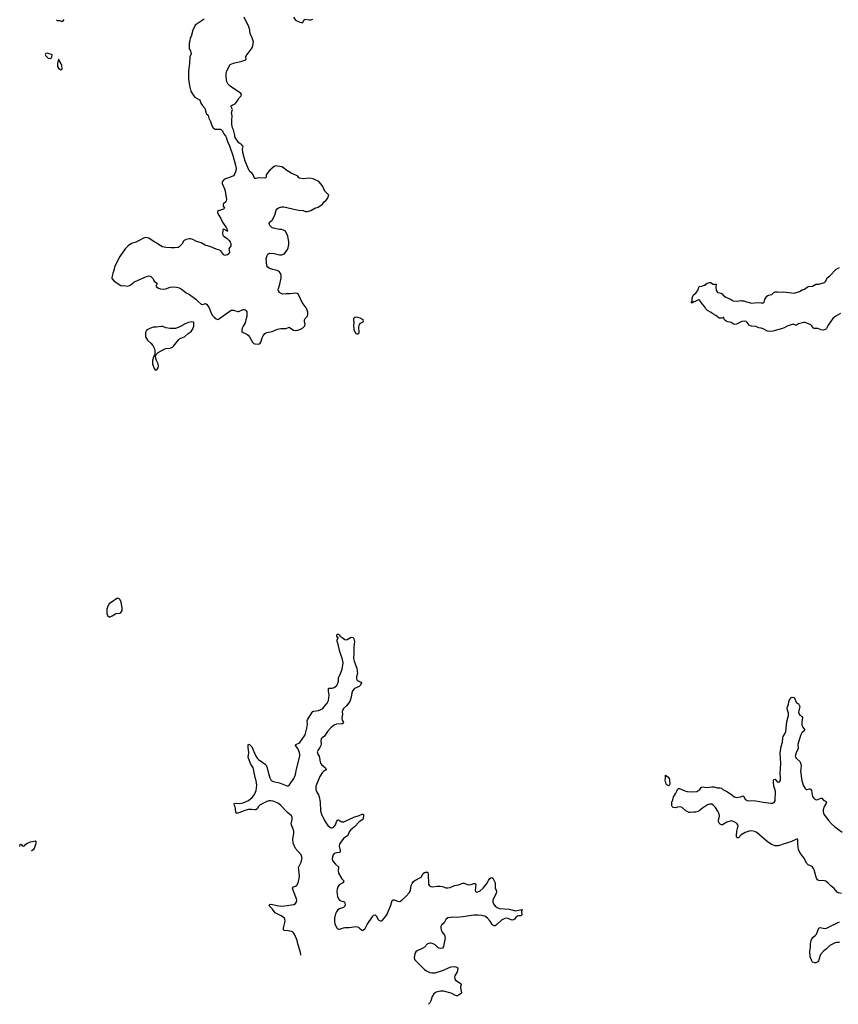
# Model space of a CAD drawing. Header units: inches. Extents: x 2005975 to 2217453, y 644152 to 846769.
# Tile 38 of 162: x 2063963 to 2079230, y 649521 to 667886. Entities that reach past the tile are written whole.
import ezdxf

# ---------------------------------------------------------------- set-up
doc = ezdxf.new("R2010")
doc.units = ezdxf.units.IN
doc.header["$MEASUREMENT"] = 0
for name, color, linetype in [('C0665', 7, 'Continuous'), ('C0666', 7, 'Continuous'), ('C0674', 7, 'Continuous'), ('C0675', 7, 'Continuous'), ('C0676', 7, 'Continuous')]:
    doc.layers.add(name, color=color, linetype=linetype)

msp = doc.modelspace()

# ---------------------------------------------------------------- linework, layer by layer
at = {"layer": 'C0665', "color": 6, "elevation": 400}
msp.add_lwpolyline([(2065790, 657095), (2065774, 657090), (2065752, 657070), (2065710, 657049), (2065631, 656990), (2065606, 656950), (2065591, 656890), (2065591, 656810), (2065600, 656780), (2065610, 656765), (2065631, 656751), (2065650, 656751), (2065690, 656767), (2065758, 656810), (2065830, 656819), (2065850, 656831), (2065873, 656867), (2065877, 656910), (2065855, 657030), (2065830, 657069), (2065810, 657089)], close=True, dxfattribs=at)
at = {"layer": 'C0665', "color": 6, "elevation": 300}
for points in [[(2069206, 650440), (2069206, 650450), (2069196, 650510), (2069149, 650650), (2069137, 650710), (2069095, 650815), (2069072, 650852), (2069051, 650871), (2069030, 650881), (2068972, 650892), (2068897, 650897), (2068884, 650910), (2068883, 650950), (2068914, 651070), (2068911, 651110), (2068899, 651130), (2068841, 651170), (2068727, 651227), (2068677, 651297), (2068623, 651350), (2068616, 651370), (2068630, 651386), (2068650, 651389), (2068830, 651355), (2068910, 651357), (2069078, 651382), (2069110, 651401), (2069127, 651430), (2069132, 651450), (2069126, 651490), (2069067, 651630), (2069051, 651690), (2069068, 651712), (2069110, 651728), (2069130, 651742), (2069154, 651786), (2069176, 651870), (2069180, 651910), (2069178, 651970), (2069167, 652033), (2069166, 652070), (2069180, 652110), (2069212, 652170), (2069228, 652230), (2069229, 652250), (2069210, 652310), (2069104, 652430), (2069063, 652530), (2069055, 652610), (2069073, 652710), (2069076, 652750), (2069066, 652786), (2069036, 652850), (2069028, 652890), (2069046, 652970), (2069047, 653010), (2069035, 653035), (2068957, 653097), (2068833, 653230), (2068790, 653264), (2068750, 653288), (2068690, 653311), (2068650, 653318), (2068610, 653318), (2068570, 653305), (2068450, 653239), (2068419, 653210), (2068390, 653168), (2068370, 653148), (2068350, 653147), (2068284, 653156), (2068230, 653154), (2068165, 653135), (2068090, 653103), (2068030, 653086), (2068008, 653088), (2067996, 653096), (2067990, 653170), (2067982, 653202), (2067968, 653230), (2067964, 653256), (2067970, 653270), (2068070, 653269), (2068130, 653281), (2068230, 653325), (2068299, 653381), (2068325, 653410), (2068351, 653450), (2068371, 653509), (2068383, 653610), (2068382, 653650), (2068374, 653690), (2068352, 653750), (2068323, 653910), (2068317, 653930), (2068270, 654010), (2068226, 654130), (2068234, 654210), (2068222, 654318), (2068224, 654356), (2068230, 654374), (2068231, 654371), (2068250, 654367), (2068290, 654321), (2068364, 654164), (2068394, 654114), (2068418, 654090), (2068541, 654001), (2068559, 653979), (2068579, 653930), (2068595, 653850), (2068628, 653748), (2068647, 653710), (2068666, 653690), (2068690, 653679), (2068810, 653650), (2068930, 653601), (2068950, 653597), (2068970, 653598), (2068990, 653609), (2069010, 653631), (2069076, 653730), (2069090, 653756), (2069107, 653810), (2069125, 653910), (2069188, 654150), (2069187, 654190), (2069170, 654250), (2069150, 654290), (2069109, 654350), (2069112, 654368), (2069170, 654389), (2069190, 654405), (2069275, 654530), (2069285, 654550), (2069321, 654670), (2069328, 654748), (2069325, 654810), (2069331, 654829), (2069410, 654960), (2069430, 654983), (2069449, 654991), (2069537, 655003), (2069582, 655018), (2069610, 655035), (2069637, 655063), (2069700, 655140), (2069722, 655190), (2069734, 655290), (2069721, 655370), (2069722, 655410), (2069730, 655416), (2069790, 655415), (2069830, 655430), (2069880, 655470), (2069899, 655510), (2069910, 655550), (2069907, 655610), (2069947, 655690), (2069975, 655770), (2069995, 655890), (2069985, 655950), (2069930, 656119), (2069900, 656240), (2069882, 656290), (2069883, 656317), (2069902, 656350), (2069902, 656362), (2069890, 656368), (2069879, 656390), (2069879, 656410), (2069890, 656423), (2069910, 656423), (2069926, 656410), (2069940, 656380), (2069970, 656367), (2070000, 656347)], [(2070000, 655032), (2069984, 655010), (2069977, 654977), (2069982, 654930), (2069969, 654850), (2069978, 654818), (2069996, 654790), (2070000, 654772)], [(2070000, 654769), (2069996, 654764), (2069986, 654754), (2069970, 654750), (2069870, 654745), (2069843, 654737), (2069810, 654718), (2069764, 654676), (2069705, 654610), (2069650, 654525), (2069605, 654490), (2069588, 654470), (2069582, 654430), (2069586, 654374), (2069580, 654350), (2069563, 654310), (2069522, 654258), (2069514, 654230), (2069525, 654190), (2069547, 654147), (2069566, 654046), (2069576, 654016), (2069590, 653995), (2069664, 653930), (2069680, 653910), (2069668, 653890), (2069630, 653863), (2069603, 653837), (2069561, 653770), (2069489, 653591), (2069487, 653530), (2069499, 653490), (2069535, 653430), (2069551, 653390), (2069564, 653290), (2069575, 653130), (2069590, 653070), (2069646, 652950), (2069677, 652897), (2069710, 652854), (2069750, 652824), (2069770, 652816), (2069790, 652814), (2069810, 652820), (2069830, 652838), (2069850, 652870), (2069870, 652925), (2069890, 652956), (2069910, 652961), (2069970, 652925), (2070000, 652925)], [(2063963, 652462), (2063970, 652505), (2063990, 652511), (2064010, 652479), (2064030, 652468), (2064050, 652479), (2064075, 652510), (2064110, 652530), (2064166, 652550), (2064204, 652556), (2064250, 652571), (2064265, 652550), (2064265, 652530), (2064255, 652505), (2064236, 652430), (2064222, 652410), (2064186, 652376)], [(2070000, 652613), (2069950, 652547), (2069929, 652510), (2069921, 652470), (2069941, 652390), (2069942, 652370), (2069937, 652363), (2069925, 652355), (2069870, 652349), (2069830, 652332), (2069810, 652310), (2069794, 652270), (2069791, 652230), (2069810, 652185), (2069850, 652134), (2069907, 652087), (2069911, 652070), (2069902, 652010), (2069912, 651970), (2069950, 651890), (2069970, 651862), (2070000, 651832)], [(2070000, 651803), (2069987, 651790), (2069920, 651750), (2069906, 651734), (2069894, 651710), (2069883, 651670), (2069879, 651630), (2069882, 651570), (2069890, 651531), (2069908, 651488), (2069926, 651466), (2069950, 651453), (2070000, 651442)], [(2070000, 651329), (2069930, 651301), (2069899, 651281), (2069870, 651244), (2069854, 651210), (2069837, 651130), (2069835, 651070), (2069843, 651023), (2069873, 650953), (2069898, 650930), (2069910, 650925), (2069930, 650924), (2070000, 650947)]]:
    msp.add_lwpolyline(points, dxfattribs=at)
at = {"layer": 'C0666', "color": 6, "elevation": 400}
for points in [[(2067406, 667894), (2067236, 667784), (2067193, 667690), (2067159, 667570), (2067142, 667550), (2067140, 667540), (2067136, 667490), (2067121, 667450), (2067121, 667370), (2067125, 667350), (2067150, 667302), (2067159, 667250), (2067139, 667190), (2067139, 667150), (2067130, 667110), (2067130, 667070), (2067113, 666930), (2067114, 666770), (2067134, 666630), (2067157, 666550), (2067204, 666470), (2067230, 666441), (2067319, 666390), (2067331, 666370), (2067342, 666330), (2067368, 666290), (2067417, 666237), (2067442, 666142), (2067450, 666128), (2067473, 666113), (2067481, 666101), (2067492, 666050), (2067520, 665990), (2067548, 665910), (2067570, 665871), (2067590, 665854), (2067610, 665845), (2067630, 665841), (2067690, 665845), (2067710, 665842), (2067730, 665830), (2067745, 665810), (2067765, 665765), (2067801, 665721), (2067813, 665693), (2067836, 665616), (2067875, 665535), (2067941, 665350), (2067990, 665170), (2067999, 665110), (2067999, 665090), (2067990, 665049), (2067970, 665003), (2067950, 664976), (2067879, 664941), (2067804, 664916), (2067766, 664894), (2067743, 664870), (2067737, 664850), (2067739, 664830), (2067782, 664730), (2067794, 664690), (2067820, 664530), (2067817, 664510), (2067806, 664490), (2067767, 664450), (2067756, 664430), (2067760, 664410), (2067785, 664370), (2067762, 664350), (2067670, 664321), (2067654, 664310), (2067651, 664290), (2067670, 664245), (2067717, 664177), (2067747, 664107), (2067812, 664010), (2067834, 663970), (2067836, 663956), (2067843, 663950), (2067838, 663942), (2067830, 663944), (2067817, 663957), (2067770, 663979), (2067762, 663978), (2067752, 663968), (2067750, 663958), (2067744, 663890), (2067750, 663870), (2067768, 663850), (2067830, 663804), (2067870, 663766), (2067890, 663736), (2067900, 663710), (2067904, 663690), (2067899, 663670), (2067890, 663649), (2067861, 663610), (2067876, 663550), (2067873, 663530), (2067862, 663518), (2067838, 663502), (2067810, 663492), (2067790, 663490), (2067775, 663495), (2067760, 663510), (2067715, 663575), (2067690, 663590), (2067625, 663605), (2067530, 663651), (2067422, 663682), (2067350, 663724), (2067259, 663750), (2067190, 663784), (2067150, 663796), (2067122, 663798), (2067071, 663789), (2067031, 663769), (2067011, 663749), (2066999, 663710), (2066939, 663650), (2066921, 663639), (2066852, 663628), (2066790, 663628), (2066690, 663636), (2066628, 663648), (2066553, 663690), (2066518, 663718), (2066470, 663745), (2066372, 663812), (2066310, 663824), (2066270, 663813), (2066206, 663774), (2066130, 663736), (2066050, 663709), (2065986, 663670), (2065931, 663610), (2065830, 663470), (2065785, 663390), (2065731, 663270), (2065721, 663210), (2065701, 663161), (2065687, 663110), (2065682, 663070), (2065688, 663050), (2065727, 663010), (2065850, 662927), (2065870, 662921), (2065910, 662926), (2065970, 662918), (2066010, 662931), (2066050, 662955), (2066093, 662990), (2066117, 663003), (2066330, 663096), (2066370, 663107), (2066402, 663102), (2066430, 663078), (2066450, 663051), (2066471, 663010), (2066521, 662970), (2066523, 662950), (2066511, 662930), (2066511, 662910), (2066550, 662878), (2066590, 662864), (2066650, 662858), (2066690, 662865), (2066770, 662896), (2066810, 662904), (2066890, 662899), (2066946, 662886), (2067001, 662850), (2067070, 662793), (2067130, 662758), (2067250, 662674), (2067291, 662630), (2067350, 662577), (2067370, 662571), (2067430, 662591), (2067450, 662579), (2067473, 662550), (2067496, 662510), (2067535, 662410), (2067556, 662370), (2067590, 662335), (2067630, 662304), (2067650, 662297), (2067670, 662301), (2067690, 662312), (2067755, 662365), (2067910, 662466), (2067930, 662470), (2067950, 662468), (2068030, 662442), (2068050, 662445), (2068130, 662482), (2068150, 662483), (2068170, 662476), (2068190, 662457), (2068198, 662438), (2068201, 662350), (2068181, 662290), (2068170, 662230), (2068130, 662170), (2068110, 662130), (2068104, 662090), (2068109, 662070), (2068129, 662049), (2068190, 662025), (2068223, 662003), (2068248, 661970), (2068307, 661870), (2068330, 661847), (2068350, 661838), (2068410, 661833), (2068430, 661839), (2068447, 661850), (2068460, 661870), (2068487, 661950), (2068507, 661990), (2068537, 662030), (2068570, 662051), (2068670, 662071), (2068770, 662115), (2068833, 662127), (2068930, 662128), (2068990, 662148), (2069010, 662141), (2069070, 662098), (2069110, 662088), (2069150, 662096), (2069232, 662128), (2069284, 662176), (2069289, 662210), (2069274, 662250), (2069274, 662286), (2069286, 662310), (2069323, 662350), (2069338, 662390), (2069336, 662430), (2069327, 662470), (2069307, 662510), (2069234, 662614), (2069170, 662747), (2069161, 662761), (2069140, 662780), (2069104, 662784), (2069005, 662775), (2068930, 662774), (2068870, 662766), (2068850, 662770), (2068810, 662795), (2068787, 662830), (2068784, 662850), (2068788, 662872), (2068817, 662950), (2068837, 663070), (2068839, 663119), (2068824, 663164), (2068801, 663190), (2068768, 663208), (2068686, 663226), (2068625, 663245), (2068590, 663270), (2068572, 663292), (2068557, 663430), (2068577, 663490), (2068589, 663511), (2068610, 663526), (2068630, 663531), (2068710, 663522), (2068810, 663501), (2068850, 663501), (2068882, 663510), (2068910, 663531), (2068951, 663589), (2068970, 663631), (2068982, 663690), (2068981, 663750), (2068972, 663812), (2068961, 663850), (2068919, 663939), (2068896, 663956), (2068850, 663970), (2068810, 663973), (2068690, 663997), (2068667, 664010), (2068630, 664048), (2068613, 664090), (2068620, 664110), (2068670, 664146), (2068680, 664160), (2068721, 664239), (2068746, 664334), (2068763, 664357), (2068790, 664375), (2068850, 664395), (2068890, 664398), (2069130, 664338), (2069170, 664331), (2069250, 664326), (2069294, 664310), (2069330, 664311), (2069395, 664330), (2069470, 664370), (2069530, 664387), (2069550, 664401), (2069612, 664448), (2069644, 664490), (2069681, 664519), (2069704, 664550), (2069729, 664610), (2069657, 664690), (2069610, 664790), (2069545, 664865), (2069435, 664915), (2069370, 664930), (2069250, 664918), (2069182, 664930), (2069170, 664937), (2069148, 664968), (2069136, 664976), (2069070, 665002), (2069026, 665026), (2068928, 665088), (2068884, 665124), (2068850, 665141), (2068737, 665157), (2068710, 665149), (2068630, 665081), (2068590, 665037), (2068560, 664990), (2068557, 664950), (2068550, 664939), (2068536, 664930), (2068410, 664935), (2068370, 664921), (2068350, 664923), (2068343, 664930), (2068317, 664990), (2068297, 665017), (2068250, 665063), (2068215, 665130), (2068169, 665249), (2068125, 665410), (2068120, 665470), (2068122, 665498), (2068128, 665510), (2068127, 665527), (2068115, 665535), (2068108, 665550), (2068050, 665589), (2067980, 665690), (2067970, 665759), (2067951, 665830), (2067933, 665870), (2067919, 665930), (2067917, 666003), (2067925, 666090), (2067913, 666150), (2067930, 666210), (2067904, 666270), (2067923, 666290), (2067972, 666308), (2067984, 666316), (2068039, 666390), (2068057, 666430), (2068095, 666466), (2068101, 666490), (2068087, 666510), (2068061, 666530), (2067888, 666648), (2067847, 666690), (2067828, 666728), (2067818, 666770), (2067813, 666827), (2067817, 666883), (2067828, 666932), (2067887, 667050), (2067948, 667072), (2068105, 667110), (2068162, 667130), (2068184, 667150), (2068179, 667190), (2068185, 667210), (2068296, 667364), (2068314, 667406), (2068321, 667470), (2068307, 667530), (2068290, 667569), (2068260, 667619), (2068253, 667690), (2068237, 667750), (2068152, 667932)], [(2069072, 667932), (2069110, 667879), (2069190, 667837), (2069210, 667831), (2069230, 667831), (2069245, 667835), (2069262, 667878), (2069285, 667895), (2069370, 667881), (2069390, 667883), (2069430, 667897)], [(2064650, 667886), (2064670, 667871), (2064710, 667871), (2064750, 667851), (2064770, 667861), (2064792, 667888)]]:
    msp.add_lwpolyline(points, dxfattribs=at)
for points in [[(2064480, 667260), (2064450, 667258), (2064442, 667250), (2064441, 667239), (2064450, 667212), (2064492, 667170), (2064530, 667161), (2064548, 667170), (2064562, 667190), (2064566, 667230), (2064558, 667238), (2064510, 667248)], [(2064690, 667148), (2064669, 667071), (2064671, 667010), (2064684, 666984), (2064710, 666961), (2064730, 666952), (2064750, 666954), (2064755, 666970), (2064749, 667030), (2064730, 667078)], [(2067170, 662252), (2067110, 662241), (2067050, 662216), (2066950, 662156), (2066870, 662128), (2066830, 662124), (2066770, 662125), (2066690, 662139), (2066630, 662164), (2066610, 662164), (2066510, 662152), (2066450, 662149), (2066390, 662129), (2066350, 662109), (2066327, 662090), (2066311, 662050), (2066311, 661970), (2066348, 661910), (2066412, 661852), (2066447, 661807), (2066475, 661750), (2066486, 661710), (2066482, 661638), (2066470, 661622), (2066457, 661590), (2066442, 661530), (2066442, 661470), (2066470, 661382), (2066481, 661361), (2066491, 661351), (2066510, 661355), (2066530, 661366), (2066545, 661395), (2066553, 661430), (2066548, 661470), (2066515, 661530), (2066504, 661570), (2066499, 661610), (2066514, 661646), (2066544, 661676), (2066670, 661744), (2066690, 661752), (2066770, 661762), (2066810, 661779), (2066830, 661798), (2066930, 661922), (2066950, 661937), (2067038, 661970), (2067107, 662033), (2067161, 662070), (2067189, 662110), (2067211, 662170), (2067214, 662214), (2067210, 662235), (2067204, 662244)]]:
    msp.add_lwpolyline(points, close=True, dxfattribs=at)
at = {"layer": 'C0674', "color": 6, "elevation": 300}
msp.add_lwpolyline([(2072076, 650000), (2072076, 649990), (2072090, 649970), (2072160, 649930), (2072188, 649908), (2072195, 649890), (2072185, 649850), (2072185, 649830), (2072205, 649735), (2072196, 649724), (2072148, 649690), (2072130, 649682), (2072110, 649681), (2072090, 649687), (2072010, 649730), (2071870, 649764), (2071810, 649768), (2071733, 649747), (2071690, 649715), (2071655, 649670), (2071630, 649589), (2071612, 649550), (2071587, 649521)], dxfattribs=at)
at = {"layer": 'C0675', "color": 6, "elevation": 300}
for points in [[(2070000, 656347), (2070030, 656327), (2070050, 656322), (2070070, 656326), (2070130, 656364), (2070150, 656370), (2070180, 656360), (2070198, 656338), (2070206, 656290), (2070193, 656190), (2070193, 656113), (2070197, 656070), (2070191, 655970), (2070201, 655921), (2070248, 655790), (2070260, 655730), (2070261, 655690), (2070246, 655630), (2070247, 655590), (2070258, 655570), (2070275, 655555), (2070326, 655530), (2070335, 655510), (2070312, 655470), (2070293, 655450), (2070209, 655411), (2070172, 655370), (2070156, 655330), (2070143, 655250), (2070129, 655190), (2070120, 655170), (2070060, 655090), (2070003, 655037), (2070000, 655032)], [(2079290, 651587), (2079230, 651601), (2079210, 651616), (2079150, 651683), (2079094, 651730), (2079050, 651777), (2078996, 651816), (2078970, 651825), (2078870, 651830), (2078843, 651843), (2078830, 651860), (2078817, 651890), (2078783, 652030), (2078770, 652057), (2078741, 652090), (2078670, 652123), (2078643, 652150), (2078590, 652253), (2078513, 652353), (2078488, 652410), (2078474, 652510), (2078477, 652590), (2078470, 652604), (2078450, 652604), (2078346, 652554), (2078199, 652510), (2078136, 652484), (2078110, 652479), (2078050, 652477), (2077983, 652503), (2077901, 652561), (2077710, 652726), (2077667, 652747), (2077610, 652758), (2077570, 652750), (2077496, 652724), (2077420, 652680), (2077370, 652628), (2077350, 652627), (2077332, 652650), (2077329, 652670), (2077336, 652750), (2077360, 652850), (2077357, 652870), (2077347, 652887), (2077330, 652902), (2077290, 652924), (2077250, 652940), (2077230, 652941), (2077150, 652918), (2077070, 652872), (2077050, 652869), (2077030, 652879), (2077010, 652901), (2076997, 652930), (2076998, 652950), (2077017, 653030), (2077011, 653071), (2076984, 653124), (2076937, 653190), (2076904, 653230), (2076870, 653254), (2076830, 653255), (2076790, 653239), (2076698, 653182), (2076637, 653130), (2076610, 653118), (2076570, 653108), (2076530, 653107), (2076470, 653096), (2076450, 653100), (2076387, 653130), (2076317, 653190), (2076290, 653202), (2076230, 653199), (2076189, 653189), (2076149, 653190), (2076130, 653209), (2076125, 653225), (2076124, 653290), (2076144, 653336), (2076155, 653390), (2076186, 653434), (2076190, 653451), (2076200, 653460), (2076221, 653499), (2076230, 653530), (2076250, 653547), (2076270, 653548), (2076370, 653503), (2076412, 653492), (2076510, 653483), (2076590, 653493), (2076630, 653516), (2076647, 653530), (2076670, 653567), (2076690, 653578), (2076770, 653565), (2076870, 653578), (2076910, 653575), (2076970, 653561), (2077030, 653557), (2077050, 653550), (2077078, 653530), (2077164, 653484), (2077246, 653430), (2077290, 653392), (2077310, 653385), (2077330, 653380), (2077370, 653382), (2077411, 653389), (2077450, 653410), (2077465, 653405), (2077494, 653350), (2077510, 653334), (2077530, 653325), (2077690, 653319), (2077830, 653290), (2077930, 653281), (2077970, 653271), (2078010, 653271), (2078032, 653288), (2078050, 653314), (2078052, 653370), (2078062, 653450), (2078056, 653490), (2078025, 653595), (2078020, 653650), (2078022, 653690), (2078030, 653716), (2078050, 653719), (2078090, 653673), (2078110, 653664), (2078132, 653670), (2078149, 653690), (2078154, 653706), (2078153, 653750), (2078143, 653830), (2078158, 654010), (2078148, 654212), (2078165, 654330), (2078192, 654410), (2078194, 654490), (2078203, 654517), (2078235, 654565), (2078250, 654610), (2078268, 654790), (2078299, 654910), (2078300, 654950), (2078280, 655010), (2078276, 655050), (2078290, 655090), (2078302, 655110), (2078310, 655171), (2078330, 655223), (2078350, 655243), (2078370, 655247), (2078405, 655245), (2078410, 655242), (2078450, 655145), (2078485, 655125), (2078513, 655073), (2078491, 654970), (2078493, 654950), (2078499, 654930), (2078510, 654916), (2078557, 654890), (2078563, 654870), (2078552, 654788), (2078553, 654730), (2078568, 654688), (2078597, 654650), (2078599, 654630), (2078596, 654624), (2078550, 654583), (2078524, 654536), (2078476, 654370), (2078480, 654290), (2078445, 654210), (2078428, 654148), (2078430, 654130), (2078442, 654110), (2078511, 654050), (2078528, 654028), (2078538, 653970), (2078525, 653870), (2078550, 653690), (2078560, 653650), (2078575, 653610), (2078610, 653547), (2078630, 653531), (2078650, 653527), (2078690, 653542), (2078710, 653539), (2078721, 653530), (2078732, 653510), (2078750, 653396), (2078766, 653370), (2078790, 653346), (2078815, 653336), (2078850, 653344), (2078906, 653366), (2078925, 653365), (2078957, 653330), (2079003, 653303), (2079010, 653290), (2079006, 653270), (2078968, 653210), (2078948, 653150), (2078946, 653110), (2078961, 653070), (2079047, 652950), (2079105, 652885), (2079166, 652830), (2079301, 652730)], [(2070000, 654772), (2070000, 654770), (2070000, 654769)], [(2070000, 652925), (2070010, 652925), (2070194, 653010), (2070297, 653043), (2070350, 653070), (2070370, 653070), (2070376, 653050), (2070372, 652990), (2070362, 652970), (2070295, 652925), (2070206, 652830), (2070133, 652770), (2070110, 652740), (2070080, 652670), (2070003, 652617), (2070000, 652613)], [(2070000, 650947), (2070030, 650957), (2070110, 650957), (2070230, 650973), (2070279, 650959), (2070296, 650950), (2070335, 650910), (2070350, 650901), (2070370, 650902), (2070406, 650934), (2070441, 651010), (2070550, 651165), (2070570, 651184), (2070590, 651188), (2070610, 651171), (2070650, 651103), (2070670, 651082), (2070690, 651076), (2070710, 651080), (2070727, 651090), (2070790, 651167), (2070815, 651205), (2070884, 651370), (2070910, 651456), (2070930, 651469), (2070950, 651468), (2071010, 651445), (2071050, 651441), (2071070, 651449), (2071090, 651463), (2071167, 651533), (2071231, 651609), (2071250, 651650), (2071263, 651737), (2071283, 651777), (2071307, 651810), (2071330, 651830), (2071449, 651891), (2071490, 651959), (2071510, 651979), (2071530, 651987), (2071568, 651988), (2071577, 651977), (2071584, 651944), (2071588, 651768), (2071593, 651750), (2071607, 651730), (2071630, 651716), (2071670, 651713), (2071750, 651725), (2071805, 651725), (2071850, 651718), (2071910, 651696), (2071950, 651693), (2071990, 651703), (2072070, 651737), (2072149, 651751), (2072230, 651780), (2072250, 651783), (2072310, 651759), (2072350, 651750), (2072383, 651757), (2072430, 651774), (2072450, 651776), (2072467, 651767), (2072473, 651750), (2072459, 651650), (2072467, 651627), (2072490, 651616), (2072510, 651619), (2072550, 651637), (2072610, 651685), (2072681, 651779), (2072707, 651833), (2072730, 651865), (2072750, 651881), (2072770, 651886), (2072790, 651872), (2072833, 651790), (2072833, 651693), (2072858, 651630), (2072848, 651590), (2072787, 651467), (2072787, 651430), (2072797, 651397), (2072830, 651352), (2072870, 651324), (2072910, 651307), (2073090, 651294), (2073207, 651267), (2073232, 651268), (2073332, 651290), (2073331, 651271), (2073323, 651250), (2073325, 651190), (2073310, 651170), (2073270, 651172), (2073250, 651168), (2073218, 651142), (2073190, 651109), (2073170, 651095), (2073150, 651089), (2073070, 651120), (2073030, 651126), (2073010, 651122), (2072950, 651092), (2072864, 651010), (2072830, 650988), (2072810, 650985), (2072790, 650995), (2072777, 651010), (2072739, 651070), (2072690, 651131), (2072650, 651160), (2072590, 651180), (2072510, 651185), (2072430, 651183), (2072230, 651150), (2072110, 651143), (2072050, 651148), (2071950, 651134), (2071910, 651102), (2071877, 651043), (2071830, 650996), (2071818, 650970), (2071815, 650950), (2071822, 650910), (2071841, 650870), (2071888, 650808), (2071897, 650770), (2071892, 650730), (2071877, 650670), (2071870, 650599), (2071850, 650570), (2071810, 650563), (2071787, 650567), (2071762, 650582), (2071710, 650630), (2071676, 650650), (2071630, 650664), (2071610, 650663), (2071570, 650647), (2071511, 650590), (2071470, 650561), (2071379, 650521), (2071350, 650499), (2071334, 650466), (2071320, 650390), (2071331, 650350), (2071512, 650170), (2071539, 650150), (2071610, 650115), (2071650, 650106), (2071710, 650110), (2071850, 650153), (2071990, 650216), (2072010, 650221), (2072070, 650225), (2072099, 650219), (2072126, 650206), (2072136, 650190), (2072131, 650151), (2072124, 650130), (2072081, 650050), (2072075, 650030), (2072076, 650000)], [(2070000, 651832), (2070002, 651830), (2070007, 651810), (2070000, 651803)], [(2070000, 651442), (2070001, 651441), (2070020, 651430), (2070028, 651410), (2070034, 651370), (2070030, 651350), (2070008, 651332), (2070000, 651329)], [(2079250, 650677), (2079205, 650675), (2079173, 650667), (2079070, 650618), (2079010, 650558), (2078963, 650517), (2078901, 650450), (2078862, 650330), (2078850, 650315), (2078835, 650305), (2078810, 650296), (2078790, 650296), (2078750, 650310), (2078730, 650345), (2078707, 650410), (2078701, 650510), (2078713, 650590), (2078714, 650650), (2078726, 650714), (2078738, 650742), (2078754, 650766), (2078807, 650813), (2078821, 650830), (2078861, 650930), (2078870, 650943), (2078890, 650955), (2078970, 650936), (2079010, 650944), (2079250, 651059)]]:
    msp.add_lwpolyline(points, dxfattribs=at)
msp.add_lwpolyline([(2076018, 653778), (2076030, 653778), (2076050, 653763), (2076078, 653730), (2076084, 653710), (2076086, 653630), (2076078, 653602), (2076070, 653598), (2076030, 653618), (2076022, 653630), (2076016, 653656), (2076006, 653670), (2076002, 653710), (2076009, 653730), (2076006, 653794), (2076010, 653794)], close=True, dxfattribs=at)
at = {"layer": 'C0676', "color": 6, "elevation": 300}
msp.add_lwpolyline([(2079270, 662404), (2079186, 662354), (2079129, 662311), (2079039, 662190), (2079010, 662126), (2078990, 662107), (2078950, 662096), (2078910, 662101), (2078850, 662128), (2078786, 662126), (2078770, 662134), (2078739, 662179), (2078717, 662197), (2078610, 662236), (2078590, 662238), (2078489, 662211), (2078450, 662188), (2078430, 662187), (2078390, 662207), (2078370, 662202), (2078276, 662170), (2078235, 662145), (2078192, 662128), (2078010, 662076), (2077970, 662070), (2077910, 662076), (2077830, 662123), (2077790, 662134), (2077750, 662140), (2077690, 662165), (2077610, 662169), (2077590, 662177), (2077570, 662190), (2077530, 662241), (2077510, 662254), (2077482, 662262), (2077430, 662259), (2077330, 662206), (2077290, 662199), (2077230, 662241), (2077170, 662252), (2077141, 662261), (2077109, 662290), (2077094, 662310), (2077095, 662330), (2077090, 662335), (2077077, 662323), (2077061, 662319), (2077030, 662316), (2077010, 662319), (2076948, 662368), (2076890, 662400), (2076862, 662422), (2076790, 662461), (2076761, 662490), (2076736, 662536), (2076690, 662587), (2076650, 662650), (2076630, 662659), (2076610, 662657), (2076558, 662630), (2076535, 662625), (2076510, 662604), (2076490, 662606), (2076486, 662610), (2076507, 662633), (2076503, 662643), (2076506, 662686), (2076515, 662730), (2076530, 662754), (2076572, 662788), (2076615, 662846), (2076630, 662898), (2076642, 662910), (2076687, 662913), (2076730, 662936), (2076747, 662933), (2076758, 662950), (2076782, 662970), (2076830, 662985), (2076844, 662984), (2076894, 662950), (2076914, 662946), (2076930, 662954), (2076950, 662952), (2076947, 662890), (2076952, 662850), (2076957, 662830), (2076970, 662810), (2076990, 662798), (2077044, 662784), (2077066, 662770), (2077081, 662750), (2077130, 662710), (2077230, 662670), (2077270, 662641), (2077350, 662635), (2077410, 662646), (2077430, 662640), (2077470, 662641), (2077490, 662636), (2077510, 662621), (2077550, 662619), (2077610, 662598), (2077730, 662612), (2077794, 662606), (2077833, 662607), (2077845, 662615), (2077863, 662670), (2077896, 662730), (2077929, 662750), (2077990, 662761), (2078030, 662799), (2078050, 662811), (2078089, 662811), (2078110, 662806), (2078207, 662807), (2078410, 662783), (2078504, 662816), (2078570, 662852), (2078602, 662858), (2078650, 662899), (2078670, 662908), (2078750, 662916), (2078810, 662950), (2078870, 662956), (2078975, 662985), (2078998, 663010), (2079020, 663070), (2079070, 663111), (2079190, 663232), (2079250, 663263)], dxfattribs=at)
at = {"layer": 'C0676', "color": 6, "elevation": 400}
msp.add_lwpolyline([(2070230, 662339), (2070205, 662330), (2070191, 662310), (2070186, 662290), (2070195, 662230), (2070191, 662190), (2070198, 662110), (2070202, 662090), (2070232, 662032), (2070250, 662025), (2070270, 662026), (2070290, 662038), (2070295, 662050), (2070289, 662149), (2070300, 662200), (2070317, 662223), (2070369, 662250), (2070375, 662270), (2070368, 662290), (2070310, 662319), (2070270, 662333)], close=True, dxfattribs=at)

doc.saveas('drawing.dxf')
